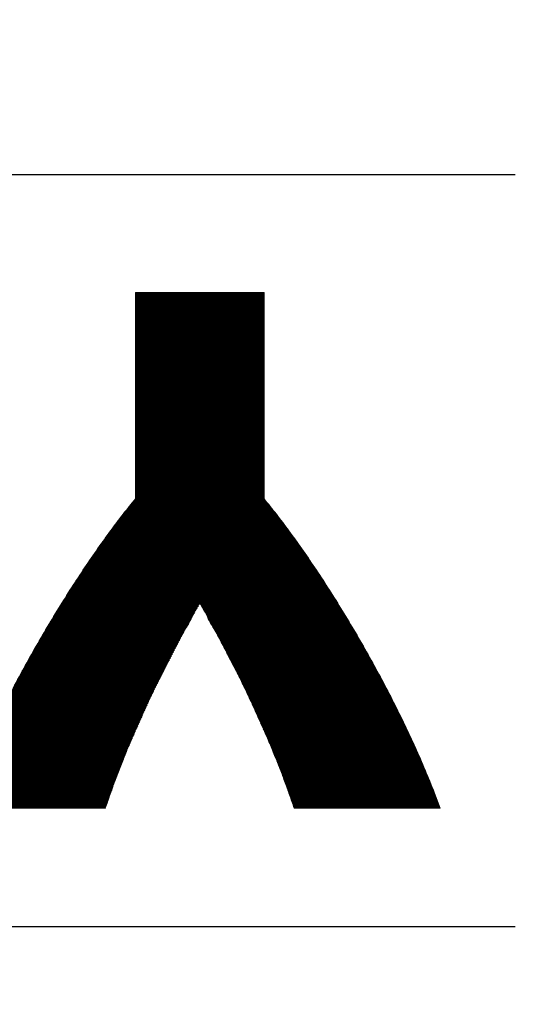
# Model space of a CAD drawing. Header units: millimetres. Extents: x 0 to 1300, y 0 to 891.
# Tile 64 of 124: x 192.08 to 196.7, y 602.15 to 611.31. Entities that reach past the tile are written whole.
import ezdxf

# ---------------------------------------------------------------- set-up
doc = ezdxf.new("R2010")
doc.units = ezdxf.units.MM
doc.header["$LTSCALE"] = 0.54643
doc.layers.add('NoLayerName_001', color=7, linetype='Continuous')

# ---------------------------------------------------------------- blocks, each defined once
blk = doc.blocks.new('JZB_0012')
at = {"layer": 'NoLayerName_001', "color": 7, "linetype": 'Continuous', "lineweight": 25}
for p, q in [((30.3468, 4.841), (29.1599, 3.6541)), ((30.3379, 4.841), (29.1599, 3.663)), ((30.329, 4.841), (29.1599, 3.6719)), ((30.3201, 4.841), (29.1599, 3.6808)), ((30.3112, 4.841), (29.1599, 3.6897)), ((30.3023, 4.841), (29.1599, 3.6986)), ((30.2934, 4.841), (29.1599, 3.7075)), ((30.2845, 4.841), (29.1599, 3.7164)), ((30.2756, 4.841), (29.1599, 3.7253)), ((30.2667, 4.841), (29.1599, 3.7343)), ((30.2578, 4.841), (29.1599, 3.7432)), ((30.2489, 4.841), (29.1599, 3.7521)), ((30.2399, 4.841), (29.1599, 3.761)), ((30.231, 4.841), (29.1599, 3.7699)), ((30.2221, 4.841), (29.1599, 3.7788)), ((30.2132, 4.841), (29.1599, 3.7877)), ((30.2043, 4.841), (29.1599, 3.7966)), ((30.1954, 4.841), (29.1599, 3.8055)), ((30.1865, 4.841), (29.1599, 3.8144)), ((30.1776, 4.841), (29.1599, 3.8233)), ((30.1687, 4.841), (29.1599, 3.8322)), ((30.1598, 4.841), (29.1599, 3.8412)), ((30.1509, 4.841), (29.1599, 3.8501)), ((30.142, 4.841), (29.1599, 3.859)), ((30.133, 4.841), (29.1599, 3.8679)), ((30.1241, 4.841), (29.1599, 3.8768)), ((30.1152, 4.841), (29.1599, 3.8857)), ((30.1063, 4.841), (29.1599, 3.8946)), ((30.0974, 4.841), (29.1599, 3.9035)), ((30.0885, 4.841), (29.1599, 3.9124)), ((30.0796, 4.841), (29.1599, 3.9213)), ((30.0707, 4.841), (29.1599, 3.9302)), ((30.0618, 4.841), (29.1599, 3.9392)), ((30.0529, 4.841), (29.1599, 3.9481)), ((30.044, 4.841), (29.1599, 3.957)), ((30.0351, 4.841), (29.1599, 3.9659)), ((30.0261, 4.841), (29.1599, 3.9748)), ((30.0172, 4.841), (29.1599, 3.9837)), ((30.0083, 4.841), (29.1599, 3.9926)), ((29.9994, 4.841), (29.1599, 4.0015)), ((29.9905, 4.841), (29.1599, 4.0104)), ((29.9816, 4.841), (29.1599, 4.0193)), ((29.9727, 4.841), (29.1599, 4.0282)), ((29.9638, 4.841), (29.1599, 4.0371)), ((29.9549, 4.841), (29.1599, 4.0461)), ((29.946, 4.841), (29.1599, 4.055)), ((29.9371, 4.841), (29.1599, 4.0639)), ((29.9282, 4.841), (29.1599, 4.0728)), ((29.9192, 4.841), (29.1599, 4.0817)), ((29.9103, 4.841), (29.1599, 4.0906)), ((29.9014, 4.841), (29.1599, 4.0995)), ((29.8925, 4.841), (29.1599, 4.1084)), ((29.8836, 4.841), (29.1599, 4.1173)), ((29.8747, 4.841), (29.1599, 4.1262)), ((29.8658, 4.841), (29.1599, 4.1351)), ((29.8569, 4.841), (29.1599, 4.144)), ((29.848, 4.841), (29.1599, 4.153)), ((29.8391, 4.841), (29.1599, 4.1619)), ((29.8302, 4.841), (29.1599, 4.1708)), ((29.8212, 4.841), (29.1599, 4.1797)), ((29.8123, 4.841), (29.1599, 4.1886)), ((29.8034, 4.841), (29.1599, 4.1975)), ((29.7945, 4.841), (29.1599, 4.2064)), ((29.7856, 4.841), (29.1599, 4.2153)), ((29.7767, 4.841), (29.1599, 4.2242)), ((29.7678, 4.841), (29.1599, 4.2331)), ((29.7589, 4.841), (29.1599, 4.242)), ((29.75, 4.841), (29.1599, 4.2509)), ((29.7411, 4.841), (29.1599, 4.2599)), ((29.7322, 4.841), (29.1599, 4.2688)), ((29.7233, 4.841), (29.1599, 4.2777)), ((29.7143, 4.841), (29.1599, 4.2866)), ((29.7054, 4.841), (29.1599, 4.2955)), ((29.6965, 4.841), (29.1599, 4.3044)), ((29.6876, 4.841), (29.1599, 4.3133)), ((29.6787, 4.841), (29.1599, 4.3222)), ((29.6698, 4.841), (29.1599, 4.3311)), ((29.6609, 4.841), (29.1599, 4.34)), ((29.652, 4.841), (29.1599, 4.3489)), ((29.6431, 4.841), (29.1599, 4.3578)), ((29.6342, 4.841), (29.1599, 4.3668)), ((29.6253, 4.841), (29.1599, 4.3757)), ((29.6164, 4.841), (29.1599, 4.3846)), ((29.6074, 4.841), (29.1599, 4.3935)), ((29.5985, 4.841), (29.1599, 4.4024)), ((29.5896, 4.841), (29.1599, 4.4113)), ((29.5807, 4.841), (29.1599, 4.4202)), ((29.5718, 4.841), (29.1599, 4.4291)), ((29.5629, 4.841), (29.1599, 4.438)), ((29.554, 4.841), (29.1599, 4.4469)), ((29.5451, 4.841), (29.1599, 4.4558)), ((29.5362, 4.841), (29.1599, 4.4647)), ((29.5273, 4.841), (29.1599, 4.4737)), ((29.5184, 4.841), (29.1599, 4.4826)), ((29.5095, 4.841), (29.1599, 4.4915)), ((29.5005, 4.841), (29.1599, 4.5004)), ((29.4916, 4.841), (29.1599, 4.5093)), ((29.4827, 4.841), (29.1599, 4.5182)), ((29.4738, 4.841), (29.1599, 4.5271)), ((29.4649, 4.841), (29.1599, 4.536)), ((29.456, 4.841), (29.1599, 4.5449)), ((29.4471, 4.841), (29.1599, 4.5538)), ((29.4382, 4.841), (29.1599, 4.5627)), ((29.4293, 4.841), (29.1599, 4.5716)), ((29.4204, 4.841), (29.1599, 4.5806)), ((29.4115, 4.841), (29.1599, 4.5895)), ((29.4026, 4.841), (29.1599, 4.5984)), ((29.3936, 4.841), (29.1599, 4.6073)), ((29.3847, 4.841), (29.1599, 4.6162)), ((29.3758, 4.841), (29.1599, 4.6251)), ((29.3669, 4.841), (29.1599, 4.634)), ((29.358, 4.841), (29.1599, 4.6429)), ((29.3491, 4.841), (29.1599, 4.6518)), ((29.3402, 4.841), (29.1599, 4.6607)), ((29.3313, 4.841), (29.1599, 4.6696)), ((29.3224, 4.841), (29.1599, 4.6786)), ((29.3135, 4.841), (29.1599, 4.6875)), ((29.3046, 4.841), (29.1599, 4.6964)), ((29.2957, 4.841), (29.1599, 4.7053)), ((29.2867, 4.841), (29.1599, 4.7142)), ((29.2778, 4.841), (29.1599, 4.7231)), ((29.2689, 4.841), (29.1599, 4.732)), ((29.26, 4.841), (29.1599, 4.7409)), ((29.2511, 4.841), (29.1599, 4.7498)), ((29.2422, 4.841), (29.1599, 4.7587)), ((29.2333, 4.841), (29.1599, 4.7676)), ((29.2244, 4.841), (29.1599, 4.7765)), ((29.2155, 4.841), (29.1599, 4.7855)), ((29.2066, 4.841), (29.1599, 4.7944)), ((29.1977, 4.841), (29.1599, 4.8033)), ((29.1888, 4.841), (29.1599, 4.8122)), ((29.1798, 4.841), (29.1599, 4.8211)), ((29.1709, 4.841), (29.1599, 4.83)), ((29.162, 4.841), (29.1599, 4.8389)), ((30.3555, 4.8407), (29.1599, 3.6452)), ((30.3598, 4.8361), (29.1599, 3.6363)), ((30.3598, 4.8272), (29.1599, 3.6274)), ((30.3598, 4.8183), (29.1599, 3.6184)), ((30.3598, 4.8094), (29.1599, 3.6095)), ((30.3598, 4.8005), (29.1599, 3.6006)), ((30.3598, 4.7916), (29.1599, 3.5917)), ((30.3598, 4.7827), (29.1599, 3.5828)), ((30.3598, 4.7738), (29.1599, 3.5739)), ((30.3598, 4.7649), (29.1599, 3.565)), ((30.3598, 4.756), (29.1599, 3.5561)), ((30.3598, 4.7471), (29.1599, 3.5472)), ((30.3598, 4.7382), (29.1599, 3.5383)), ((30.3598, 4.7292), (29.1599, 3.5294)), ((30.3598, 4.7203), (29.1599, 3.5205)), ((30.3598, 4.7114), (29.1599, 3.5115)), ((30.3598, 4.7025), (29.1599, 3.5026)), ((30.3598, 4.6936), (29.1599, 3.4937)), ((30.3598, 4.6847), (29.1599, 3.4848)), ((30.3598, 4.6758), (29.1599, 3.4759)), ((30.3598, 4.6669), (29.1599, 3.467)), ((30.3598, 4.658), (29.1599, 3.4581)), ((30.3598, 4.6491), (29.1599, 3.4492)), ((30.3598, 4.6402), (29.1599, 3.4403)), ((30.3598, 4.6313), (29.1599, 3.4314)), ((30.3598, 4.6223), (29.1599, 3.4225)), ((30.3598, 4.6134), (29.1599, 3.4136)), ((30.3598, 4.6045), (29.1599, 3.4046)), ((30.3598, 4.5956), (29.1599, 3.3957)), ((30.3598, 4.5867), (29.1599, 3.3868)), ((30.3598, 4.5778), (29.1599, 3.3779)), ((30.3598, 4.5689), (29.1599, 3.369)), ((30.3598, 4.56), (29.1599, 3.3601)), ((30.3598, 4.5511), (29.1599, 3.3512)), ((30.3598, 4.5422), (29.1599, 3.3423)), ((30.3598, 4.5333), (29.1599, 3.3334)), ((30.3598, 4.5244), (29.1599, 3.3245)), ((30.3598, 4.5154), (29.1599, 3.3156)), ((30.3598, 4.5065), (29.1599, 3.3067)), ((30.3598, 4.4976), (29.1599, 3.2977)), ((30.3598, 4.4887), (29.1599, 3.2888)), ((30.3598, 4.4798), (29.1599, 3.2799)), ((30.3598, 4.4709), (29.1599, 3.271)), ((30.3598, 4.462), (29.1599, 3.2621)), ((30.3598, 4.4531), (29.1599, 3.2532)), ((30.3598, 4.4442), (29.1599, 3.2443)), ((30.3598, 4.4353), (29.1599, 3.2354)), ((30.3598, 4.4264), (29.1599, 3.2265)), ((30.3598, 4.4175), (29.1599, 3.2176)), ((30.3598, 4.4085), (29.1599, 3.2087)), ((30.3598, 4.3996), (29.1599, 3.1998)), ((30.3598, 4.3907), (29.1599, 3.1908)), ((30.3598, 4.3818), (29.1599, 3.1819)), ((30.3598, 4.3729), (29.1599, 3.173)), ((30.3598, 4.364), (29.1599, 3.1641)), ((30.3598, 4.3551), (29.1599, 3.1552)), ((30.3598, 4.3462), (29.1599, 3.1463)), ((30.3598, 4.3373), (29.1599, 3.1374)), ((30.3598, 4.3284), (29.1599, 3.1285)), ((30.3598, 4.3195), (29.1599, 3.1196)), ((30.3598, 4.3106), (29.1599, 3.1107)), ((30.3598, 4.3016), (29.1599, 3.1018)), ((30.3598, 4.2927), (29.1599, 3.0928)), ((30.3598, 4.2838), (29.1599, 3.0839)), ((30.3598, 4.2749), (29.1599, 3.075)), ((30.3598, 4.266), (29.1599, 3.0661)), ((30.3598, 4.2571), (29.1599, 3.0572)), ((30.3598, 4.2482), (29.1599, 3.0483)), ((30.3598, 4.2393), (29.1599, 3.0394)), ((30.3598, 4.2304), (29.1599, 3.0305)), ((30.3598, 4.2215), (29.1599, 3.0216)), ((30.3598, 4.2126), (29.1599, 3.0127)), ((30.3598, 4.2037), (29.1599, 3.0038)), ((30.3598, 4.1947), (29.1599, 2.9949)), ((30.3598, 4.1858), (29.1599, 2.9859)), ((30.3598, 4.1769), (29.1599, 2.977)), ((30.3598, 4.168), (29.1599, 2.9681)), ((30.3598, 4.1591), (29.1599, 2.9592)), ((30.3598, 4.1502), (29.1599, 2.9503)), ((30.3598, 4.1413), (29.1599, 2.9414)), ((30.3598, 4.1324), (29.1599, 2.9325)), ((30.3598, 4.0344), (28.8793, 2.5539)), ((30.3598, 4.0433), (28.9039, 2.5874)), ((30.3598, 4.0522), (28.9286, 2.621)), ((30.3598, 4.0611), (28.9532, 2.6545)), ((30.3598, 4.07), (28.9779, 2.6881)), ((30.3598, 4.0789), (29.007, 2.7261)), ((30.3598, 4.0878), (29.0378, 2.7658)), ((30.3598, 4.0967), (29.0687, 2.8056)), ((30.3598, 4.1057), (29.0996, 2.8454)), ((30.3598, 4.1146), (29.1352, 2.8899)), ((30.3598, 4.1235), (29.1599, 2.9236)), ((30.3598, 3.9453), (28.6782, 2.2637)), ((30.3598, 3.9542), (28.696, 2.2904)), ((30.3598, 3.9631), (28.7139, 2.3172)), ((30.3598, 3.972), (28.7317, 2.3439)), ((30.3598, 3.9809), (28.7522, 2.3733)), ((30.3598, 3.9898), (28.7729, 2.4029)), ((30.3598, 3.9988), (28.7935, 2.4325)), ((30.3598, 4.0077), (28.8142, 2.462)), ((30.3598, 4.0166), (28.8348, 2.4916)), ((30.3598, 4.0255), (28.8555, 2.5211)), ((30.3598, 3.8562), (28.518, 2.0144)), ((30.3598, 3.8651), (28.5327, 2.038)), ((30.3598, 3.874), (28.5475, 2.0617)), ((30.3598, 3.8829), (28.5622, 2.0853)), ((30.3598, 3.8919), (28.5769, 2.109)), ((30.3598, 3.9008), (28.5917, 2.1326)), ((30.3598, 3.9097), (28.6069, 2.1568)), ((30.3598, 3.9186), (28.6248, 2.1835)), ((30.3598, 3.9275), (28.6426, 2.2102)), ((30.3598, 3.9364), (28.6604, 2.237)), ((30.3598, 3.7582), (28.3559, 1.7543)), ((30.3598, 3.7671), (28.3706, 1.7779)), ((30.3598, 3.776), (28.3854, 1.8016)), ((30.3598, 3.785), (28.4001, 1.8252)), ((30.3598, 3.7939), (28.4148, 1.8489)), ((30.3598, 3.8028), (28.4296, 1.8725)), ((30.3598, 3.8117), (28.4443, 1.8962)), ((30.3598, 3.8206), (28.4591, 1.9198)), ((30.3598, 3.8295), (28.4738, 1.9435)), ((30.3598, 3.8384), (28.4885, 1.9671)), ((30.3598, 3.8473), (28.5033, 1.9907)), ((30.3598, 3.6691), (28.2366, 1.5459)), ((30.3598, 3.6781), (28.2484, 1.5666)), ((30.3598, 3.687), (28.2602, 1.5873)), ((30.3598, 3.6959), (28.2719, 1.608)), ((30.3598, 3.7048), (28.2837, 1.6287)), ((30.3598, 3.7137), (28.2955, 1.6494)), ((30.3598, 3.7226), (28.3073, 1.67)), ((30.3598, 3.7315), (28.3191, 1.6907)), ((30.3598, 3.7404), (28.3308, 1.7114)), ((30.3598, 3.7493), (28.3426, 1.7321)), ((30.3598, 3.5801), (28.1188, 1.339)), ((30.3598, 3.589), (28.1306, 1.3597)), ((30.3598, 3.5979), (28.1423, 1.3804)), ((30.3598, 3.6068), (28.1541, 1.4011)), ((30.3598, 3.6157), (28.1659, 1.4218)), ((30.3598, 3.6246), (28.1777, 1.4425)), ((30.3598, 3.6335), (28.1895, 1.4631)), ((30.3598, 3.6424), (28.2012, 1.4838)), ((30.3598, 3.6513), (28.213, 1.5045)), ((30.3598, 3.6602), (28.2248, 1.5252)), ((30.3598, 3.491), (28.0207, 1.1518)), ((30.3598, 3.4999), (28.0302, 1.1702)), ((30.3598, 3.5088), (28.0396, 1.1886)), ((30.3598, 3.5177), (28.0491, 1.207)), ((30.3598, 3.5266), (28.0586, 1.2254)), ((30.3598, 3.5355), (28.0681, 1.2438)), ((30.3598, 3.5444), (28.0776, 1.2622)), ((30.3598, 3.5533), (28.0871, 1.2806)), ((30.3598, 3.5622), (28.0965, 1.299)), ((30.3598, 3.5712), (28.107, 1.3183)), ((30.3598, 3.393), (27.9164, 0.9495)), ((30.3598, 3.4019), (27.9259, 0.9679)), ((30.3598, 3.4108), (27.9353, 0.9863)), ((30.3598, 3.4197), (27.9448, 1.0047)), ((30.3598, 3.4286), (27.9543, 1.0231)), ((30.3598, 3.4375), (27.9638, 1.0415)), ((30.3598, 3.4464), (27.9733, 1.0599)), ((30.3598, 3.4553), (27.9828, 1.0783)), ((30.3598, 3.4643), (27.9922, 1.0967)), ((30.3598, 3.4732), (28.0017, 1.115)), ((30.3598, 3.4821), (28.0112, 1.1334)), ((30.3598, 3.3039), (27.8323, 0.7764)), ((30.3598, 3.3128), (27.8398, 0.7928)), ((30.3598, 3.3217), (27.8473, 0.8092)), ((30.3598, 3.3306), (27.8548, 0.8256)), ((30.3598, 3.3395), (27.8623, 0.8421)), ((30.3598, 3.3484), (27.8699, 0.8585)), ((30.3598, 3.3573), (27.8785, 0.876)), ((30.3598, 3.3663), (27.8879, 0.8944)), ((30.3598, 3.3752), (27.8974, 0.9128)), ((30.3598, 3.3841), (27.9069, 0.9311)), ((30.3598, 3.2148), (27.7572, 0.6122)), ((30.3598, 3.2237), (27.7647, 0.6286)), ((30.3598, 3.2326), (27.7722, 0.6451)), ((30.3598, 3.2415), (27.7798, 0.6615)), ((30.3598, 3.2504), (27.7873, 0.6779)), ((30.3598, 3.2594), (27.7948, 0.6943)), ((30.3598, 3.2683), (27.8023, 0.7107)), ((30.3598, 3.2772), (27.8098, 0.7271)), ((30.3598, 3.2861), (27.8173, 0.7436)), ((30.3598, 3.295), (27.8248, 0.76)), ((30.3598, 3.1168), (27.6746, 0.4316)), ((30.3598, 3.1257), (27.6822, 0.4481)), ((30.3598, 3.1346), (27.6897, 0.4645)), ((30.3598, 3.1435), (27.6972, 0.4809)), ((30.3598, 3.1525), (27.7047, 0.4973)), ((30.3598, 3.1614), (27.7122, 0.5137)), ((30.3598, 3.1703), (27.7197, 0.5301)), ((30.3598, 3.1792), (27.7272, 0.5466)), ((30.3598, 3.1881), (27.7347, 0.563)), ((30.3598, 3.197), (27.7422, 0.5794)), ((30.3598, 3.2059), (27.7497, 0.5958)), ((30.3598, 3.0277), (27.6125, 0.2804)), ((30.3598, 3.0366), (27.6186, 0.2955)), ((30.3598, 3.0456), (27.6248, 0.3105)), ((30.3598, 3.0545), (27.6309, 0.3256)), ((30.3598, 3.0634), (27.6371, 0.3406)), ((30.3598, 3.0723), (27.6432, 0.3557)), ((30.3598, 3.0812), (27.6494, 0.3707)), ((30.3598, 3.0901), (27.6555, 0.3858)), ((30.3598, 3.099), (27.6616, 0.4008)), ((30.3598, 3.1079), (27.6678, 0.4159)), ((30.3598, 2.9387), (27.5544, 0.1333)), ((30.3598, 2.9476), (27.5599, 0.1476)), ((30.3598, 2.9565), (27.5654, 0.162)), ((30.3598, 2.9654), (27.5709, 0.1764)), ((30.3598, 2.9743), (27.5763, 0.1908)), ((30.3598, 2.9832), (27.5818, 0.2052)), ((30.3598, 2.9921), (27.5879, 0.2202)), ((30.3598, 3.001), (27.5941, 0.2353)), ((30.3598, 3.0099), (27.6002, 0.2503)), ((30.3598, 3.0188), (27.6064, 0.2654)), ((30.3756, 2.901), (27.5228, 0.0481)), ((30.3796, 2.8961), (27.5237, 0.0401)), ((30.3716, 2.9059), (27.5279, 0.0622)), ((30.3836, 2.8911), (27.5326, 0.0401)), ((30.3676, 2.9108), (27.5331, 0.0762)), ((30.3636, 2.9157), (27.5382, 0.0903)), ((30.3876, 2.8862), (27.5415, 0.0401)), ((30.3598, 2.9208), (27.5435, 0.1045)), ((30.3598, 2.9297), (27.549, 0.1189)), ((30.3915, 2.8813), (27.5504, 0.0401)), ((30.3955, 2.8764), (27.5593, 0.0401)), ((30.3995, 2.8714), (27.5682, 0.0401)), ((30.4035, 2.8665), (27.5771, 0.0401)), ((30.4075, 2.8616), (27.586, 0.0401)), ((30.4114, 2.8566), (27.5949, 0.0401)), ((30.4153, 2.8516), (27.6038, 0.0401)), ((30.4193, 2.8466), (27.6127, 0.0401)), ((30.4232, 2.8417), (27.6216, 0.0401)), ((30.4271, 2.8367), (27.6306, 0.0401)), ((30.4311, 2.8317), (27.6395, 0.0401)), ((30.435, 2.8267), (27.6484, 0.0401)), ((30.4389, 2.8218), (27.6573, 0.0401)), ((30.4428, 2.8168), (27.6662, 0.0401)), ((30.4468, 2.8118), (27.6751, 0.0401)), ((30.4507, 2.8068), (27.684, 0.0401)), ((30.4546, 2.8019), (27.6929, 0.0401)), ((30.4586, 2.7969), (27.7018, 0.0401)), ((30.4625, 2.7919), (27.7107, 0.0401)), ((30.4664, 2.7869), (27.7196, 0.0401)), ((30.4703, 2.7819), (27.7285, 0.0401)), ((30.4741, 2.7768), (27.7375, 0.0401)), ((30.478, 2.7717), (27.7464, 0.0401)), ((30.4818, 2.7666), (27.7553, 0.0401)), ((30.4856, 2.7616), (27.7642, 0.0401)), ((30.4895, 2.7565), (27.7731, 0.0401)), ((30.4933, 2.7514), (27.782, 0.0401)), ((30.4971, 2.7464), (27.7909, 0.0401)), ((30.501, 2.7413), (27.7998, 0.0401)), ((30.5048, 2.7362), (27.8087, 0.0401)), ((30.5087, 2.7311), (27.8176, 0.0401)), ((30.5125, 2.7261), (27.8265, 0.0401)), ((30.5163, 2.721), (27.8354, 0.0401)), ((30.5202, 2.7159), (27.8444, 0.0401)), ((30.524, 2.7109), (27.8533, 0.0401)), ((30.5278, 2.7058), (29.7633, 1.9413)), ((30.5317, 2.7007), (29.7666, 1.9356)), ((30.5355, 2.6956), (29.7699, 1.93)), ((30.5393, 2.6906), (29.7731, 1.9243)), ((30.5432, 2.6855), (29.7764, 1.9187)), ((30.547, 2.6804), (29.7796, 1.913)), ((30.5509, 2.6754), (29.7829, 1.9074)), ((30.5547, 2.6703), (29.7861, 1.9017)), ((30.5585, 2.6652), (29.7894, 1.8961)), ((30.5624, 2.6601), (29.7926, 1.8904)), ((30.5662, 2.6551), (29.7959, 1.8847)), ((30.57, 2.65), (29.7991, 1.879)), ((30.5739, 2.6449), (29.8023, 1.8734)), ((30.5777, 2.6399), (29.8056, 1.8677)), ((30.5816, 2.6348), (29.8088, 1.862)), ((30.5854, 2.6297), (29.8121, 1.8564)), ((30.5892, 2.6246), (29.8153, 1.8507)), ((30.593, 2.6195), (29.8185, 1.845)), ((30.5967, 2.6143), (29.8217, 1.8393)), ((30.6004, 2.6091), (29.8249, 1.8336)), ((30.6042, 2.6039), (29.8281, 1.8279)), ((30.6079, 2.5987), (29.8313, 1.8222)), ((30.6116, 2.5936), (29.8345, 1.8165)), ((30.6153, 2.5884), (29.8377, 1.8108)), ((30.619, 2.5832), (29.8409, 1.8051)), ((30.6228, 2.578), (29.8441, 1.7993)), ((30.6265, 2.5728), (29.8473, 1.7936)), ((30.6302, 2.5676), (29.8505, 1.7879)), ((30.6339, 2.5624), (29.8537, 1.7822)), ((30.6377, 2.5573), (29.8569, 1.7765)), ((30.6414, 2.5521), (29.8601, 1.7708)), ((30.6451, 2.5469), (29.8633, 1.7651)), ((30.6488, 2.5417), (29.8665, 1.7594)), ((30.6525, 2.5365), (29.8697, 1.7536)), ((30.6563, 2.5313), (29.8729, 1.7479)), ((30.66, 2.5261), (29.8761, 1.7422)), ((30.6637, 2.521), (29.8793, 1.7365)), ((30.6674, 2.5158), (29.8825, 1.7308)), ((30.6712, 2.5106), (29.8857, 1.7251)), ((30.6749, 2.5054), (29.8889, 1.7194)), ((30.6786, 2.5002), (29.8921, 1.7137)), ((30.6823, 2.495), (29.8951, 1.7078)), ((30.6861, 2.4898), (29.8981, 1.7019)), ((30.6898, 2.4847), (29.9012, 1.6961)), ((30.6935, 2.4795), (29.9042, 1.6902)), ((30.6972, 2.4743), (29.9073, 1.6843)), ((30.7009, 2.4691), (29.9103, 1.6785)), ((30.7047, 2.4639), (29.9134, 1.6726)), ((30.7084, 2.4587), (29.9164, 1.6667)), ((30.7121, 2.4535), (29.9194, 1.6609)), ((30.7158, 2.4484), (29.9225, 1.655)), ((30.7194, 2.443), (29.9255, 1.6491)), ((30.723, 2.4377), (29.9286, 1.6433)), ((30.7266, 2.4324), (29.9316, 1.6374)), ((30.7301, 2.427), (29.9347, 1.6316)), ((30.7337, 2.4217), (29.9377, 1.6257)), ((30.7373, 2.4163), (29.9407, 1.6198)), ((30.7408, 2.411), (29.9438, 1.614)), ((30.7444, 2.4057), (29.9468, 1.6081)), ((30.748, 2.4003), (29.9499, 1.6022)), ((30.7515, 2.395), (29.9529, 1.5964)), ((30.7551, 2.3896), (29.956, 1.5905)), ((30.7587, 2.3843), (29.959, 1.5846)), ((30.7623, 2.379), (29.962, 1.5788)), ((30.7658, 2.3736), (29.9651, 1.5729)), ((30.7694, 2.3683), (29.9681, 1.567)), ((30.773, 2.3629), (29.9712, 1.5612)), ((30.7765, 2.3576), (29.9742, 1.5553)), ((30.7801, 2.3523), (29.9773, 1.5494)), ((30.7837, 2.3469), (29.9803, 1.5436)), ((30.7872, 2.3416), (29.9834, 1.5377)), ((30.7908, 2.3362), (29.9864, 1.5318)), ((30.7944, 2.3309), (29.9894, 1.526)), ((30.7979, 2.3256), (29.9925, 1.5201)), ((30.8015, 2.3202), (29.9955, 1.5142)), ((30.8051, 2.3149), (29.9986, 1.5084)), ((30.8086, 2.3095), (30.0016, 1.5025)), ((30.8122, 2.3042), (30.0047, 1.4967)), ((30.8158, 2.2989), (30.0077, 1.4908)), ((30.8194, 2.2935), (30.0107, 1.4849)), ((30.8229, 2.2882), (30.0138, 1.4791)), ((30.8265, 2.2829), (30.0168, 1.4732)), ((30.8301, 2.2775), (30.0199, 1.4673)), ((30.8336, 2.2722), (30.0229, 1.4615)), ((30.8372, 2.2668), (30.026, 1.4556)), ((30.8408, 2.2615), (30.029, 1.4497)), ((30.8443, 2.2562), (30.032, 1.4439)), ((30.8479, 2.2508), (30.0351, 1.438)), ((30.8515, 2.2455), (30.0381, 1.4321)), ((30.855, 2.2401), (30.0412, 1.4263)), ((30.8586, 2.2348), (30.0442, 1.4204)), ((30.8622, 2.2295), (30.0473, 1.4145)), ((30.8657, 2.2241), (30.0503, 1.4087)), ((30.8693, 2.2188), (30.0533, 1.4028)), ((30.8729, 2.2134), (30.0564, 1.3969)), ((30.8764, 2.2081), (30.0594, 1.3911)), ((30.88, 2.2028), (30.0625, 1.3852)), ((30.8836, 2.1974), (30.0655, 1.3793)), ((30.8872, 2.1921), (30.0686, 1.3735)), ((30.8907, 2.1867), (30.0716, 1.3676)), ((30.8943, 2.1814), (30.0746, 1.3617)), ((30.8979, 2.1761), (30.0777, 1.3559)), ((30.9014, 2.1707), (30.0807, 1.35)), ((30.905, 2.1654), (30.0838, 1.3442)), ((30.9086, 2.16), (30.0868, 1.3383)), ((30.9121, 2.1547), (30.0899, 1.3324)), ((30.9157, 2.1494), (30.0929, 1.3266)), ((30.9193, 2.144), (30.0959, 1.3207)), ((30.9228, 2.1387), (30.099, 1.3148)), ((30.9264, 2.1333), (30.102, 1.309)), ((30.93, 2.128), (30.1051, 1.3031)), ((30.9335, 2.1227), (30.1081, 1.2972)), ((30.9371, 2.1173), (30.1112, 1.2914)), ((30.9407, 2.112), (30.1142, 1.2855)), ((30.9443, 2.1066), (30.1173, 1.2796)), ((30.9478, 2.1013), (30.1203, 1.2738)), ((30.9514, 2.096), (30.1233, 1.2679)), ((30.955, 2.0906), (30.1264, 1.262)), ((30.9585, 2.0853), (30.1294, 1.2562)), ((30.9621, 2.0799), (30.1325, 1.2503)), ((30.9657, 2.0746), (30.1355, 1.2444)), ((30.9692, 2.0693), (30.1386, 1.2386)), ((30.9728, 2.0639), (30.1416, 1.2327)), ((30.9762, 2.0584), (30.1446, 1.2268)), ((30.9796, 2.0529), (30.1477, 1.221)), ((30.9829, 2.0473), (30.1507, 1.2151)), ((30.9863, 2.0418), (30.1538, 1.2093)), ((30.9897, 2.0363), (30.1568, 1.2034)), ((30.9931, 2.0307), (30.1599, 1.1975)), ((30.9965, 2.0252), (30.1629, 1.1917)), ((30.9998, 2.0197), (30.1659, 1.1858)), ((29.747, 1.9249), (27.8622, 0.0401)), ((31.0032, 2.0142), (30.169, 1.1799)), ((31.0066, 2.0086), (30.1719, 1.1739)), ((31.01, 2.0031), (30.1746, 1.1678)), ((31.0134, 1.9976), (30.1774, 1.1616)), ((31.0167, 1.992), (30.1802, 1.1555)), ((31.0201, 1.9865), (30.183, 1.1494)), ((31.0235, 1.981), (30.1857, 1.1432)), ((31.0269, 1.9755), (30.1885, 1.1371)), ((31.0302, 1.9699), (30.1913, 1.131)), ((31.0336, 1.9644), (30.1941, 1.1248)), ((31.037, 1.9589), (30.1968, 1.1187)), ((31.0404, 1.9533), (30.1996, 1.1126)), ((31.0438, 1.9478), (30.2024, 1.1064)), ((31.0471, 1.9423), (30.2052, 1.1003)), ((31.0505, 1.9367), (30.2079, 1.0942)), ((31.0539, 1.9312), (30.2107, 1.088)), ((31.0573, 1.9257), (30.2135, 1.0819)), ((29.7354, 1.9044), (27.8711, 0.0401)), ((29.724, 1.8841), (27.88, 0.0401)), ((29.7127, 1.8639), (27.8889, 0.0401)), ((29.7013, 1.8436), (27.8978, 0.0401)), ((31.0607, 1.9202), (30.2163, 1.0758)), ((31.064, 1.9146), (30.219, 1.0696)), ((31.0674, 1.9091), (30.2218, 1.0635)), ((31.0708, 1.9036), (30.2246, 1.0574)), ((31.0742, 1.898), (30.2274, 1.0512)), ((31.0776, 1.8925), (30.2301, 1.0451)), ((31.0809, 1.887), (30.2329, 1.039)), ((31.0843, 1.8815), (30.2357, 1.0328)), ((31.0877, 1.8759), (30.2385, 1.0267)), ((31.0911, 1.8704), (30.2412, 1.0206)), ((31.0944, 1.8649), (30.244, 1.0144)), ((31.0978, 1.8593), (30.2468, 1.0083)), ((31.1012, 1.8538), (30.2496, 1.0022)), ((31.1046, 1.8483), (30.2523, 0.996)), ((31.108, 1.8427), (30.2551, 0.9899)), ((31.1113, 1.8372), (30.2579, 0.9838)), ((29.6899, 1.8234), (27.9067, 0.0401)), ((29.6786, 1.8031), (27.9156, 0.0401)), ((29.6672, 1.7828), (27.9245, 0.0401)), ((29.6559, 1.7626), (27.9334, 0.0401)), ((29.6445, 1.7423), (27.9423, 0.0401)), ((31.1147, 1.8317), (30.2607, 0.9776)), ((31.1181, 1.8262), (30.2634, 0.9715)), ((31.1215, 1.8206), (30.2662, 0.9654)), ((31.1249, 1.8151), (30.269, 0.9592)), ((31.1282, 1.8096), (30.2718, 0.9531)), ((31.1316, 1.804), (30.2745, 0.947)), ((31.135, 1.7985), (30.2773, 0.9408)), ((31.1384, 1.793), (30.2801, 0.9347)), ((31.1418, 1.7874), (30.2829, 0.9286)), ((31.1451, 1.7819), (30.2856, 0.9224)), ((31.1485, 1.7764), (30.2884, 0.9163)), ((31.1519, 1.7709), (30.2912, 0.9102)), ((31.1553, 1.7653), (30.294, 0.904)), ((31.1586, 1.7598), (30.2967, 0.8979)), ((31.162, 1.7543), (30.2995, 0.8918)), ((31.1654, 1.7487), (30.3023, 0.8856)), ((31.1688, 1.7432), (30.3051, 0.8795)), ((29.6332, 1.722), (27.9513, 0.0401)), ((29.6218, 1.7018), (27.9602, 0.0401)), ((29.6104, 1.6815), (27.9691, 0.0401)), ((29.5991, 1.6612), (27.978, 0.0401)), ((31.1722, 1.7377), (30.3078, 0.8734)), ((31.1755, 1.7322), (30.3106, 0.8672)), ((31.1789, 1.7266), (30.3134, 0.8611)), ((31.1823, 1.7211), (30.3162, 0.855)), ((31.1857, 1.7156), (30.3189, 0.8488)), ((31.1891, 1.71), (30.3217, 0.8427)), ((31.1924, 1.7045), (30.3245, 0.8366)), ((31.1958, 1.699), (30.3273, 0.8304)), ((31.1992, 1.6934), (30.33, 0.8243)), ((31.2026, 1.6879), (30.3328, 0.8182)), ((31.206, 1.6824), (30.3356, 0.812)), ((31.2093, 1.6769), (30.3384, 0.8059)), ((31.2127, 1.6713), (30.3411, 0.7998)), ((31.2161, 1.6658), (30.3439, 0.7936)), ((31.2195, 1.6603), (30.3467, 0.7875)), ((31.2228, 1.6547), (30.3495, 0.7814)), ((29.5891, 1.6423), (27.9869, 0.0401)), ((29.5798, 1.6241), (27.9958, 0.0401)), ((29.5704, 1.6058), (28.0047, 0.0401)), ((29.5611, 1.5876), (28.0136, 0.0401)), ((29.5518, 1.5694), (28.0225, 0.0401)), ((31.2262, 1.6492), (30.3522, 0.7752)), ((31.2295, 1.6435), (30.355, 0.7691)), ((31.2327, 1.6378), (30.3578, 0.763)), ((31.2358, 1.6321), (30.3606, 0.7568)), ((31.239, 1.6264), (30.3633, 0.7507)), ((31.2422, 1.6207), (30.3661, 0.7446)), ((31.2454, 1.6149), (30.3689, 0.7384)), ((31.2486, 1.6092), (30.3717, 0.7323)), ((31.2518, 1.6035), (30.3744, 0.7262)), ((31.255, 1.5978), (30.3772, 0.72)), ((31.2582, 1.5921), (30.38, 0.7139)), ((31.2614, 1.5863), (30.3828, 0.7078)), ((31.2645, 1.5806), (30.3855, 0.7016)), ((31.2677, 1.5749), (30.3883, 0.6955)), ((31.2709, 1.5692), (30.3911, 0.6894)), ((31.2741, 1.5635), (30.3939, 0.6832)), ((29.5424, 1.5511), (28.0314, 0.0401)), ((29.5331, 1.5329), (28.0403, 0.0401)), ((29.5238, 1.5146), (28.0493, 0.0401)), ((29.5144, 1.4964), (28.0582, 0.0401)), ((29.5051, 1.4781), (28.0671, 0.0401)), ((31.2773, 1.5578), (30.3966, 0.6771)), ((31.2805, 1.552), (30.3994, 0.671)), ((31.2837, 1.5463), (30.4022, 0.6648)), ((31.2869, 1.5406), (30.405, 0.6587)), ((31.2901, 1.5349), (30.4077, 0.6526)), ((31.2933, 1.5292), (30.4105, 0.6464)), ((31.2964, 1.5234), (30.4133, 0.6403)), ((31.2996, 1.5177), (30.416, 0.6341)), ((31.3028, 1.512), (30.4185, 0.6277)), ((31.306, 1.5063), (30.4211, 0.6214)), ((31.3092, 1.5006), (30.4236, 0.615)), ((31.3124, 1.4948), (30.4262, 0.6086)), ((31.3156, 1.4891), (30.4287, 0.6023)), ((31.3188, 1.4834), (30.4313, 0.5959)), ((31.322, 1.4777), (30.4338, 0.5895)), ((31.3251, 1.472), (30.4363, 0.5832)), ((29.4957, 1.4599), (28.076, 0.0401)), ((29.4864, 1.4416), (28.0849, 0.0401)), ((29.4771, 1.4234), (28.0938, 0.0401)), ((29.4677, 1.4052), (28.1027, 0.0401)), ((29.4584, 1.3869), (28.1116, 0.0401)), ((31.3283, 1.4662), (30.4389, 0.5768)), ((31.3315, 1.4605), (30.4414, 0.5704)), ((31.3347, 1.4548), (30.444, 0.5641)), ((31.3379, 1.4491), (30.4465, 0.5577)), ((31.3411, 1.4434), (30.4491, 0.5513)), ((31.3443, 1.4377), (30.4516, 0.545)), ((31.3475, 1.4319), (30.4542, 0.5386)), ((31.3507, 1.4262), (30.4567, 0.5323)), ((31.3538, 1.4205), (30.4592, 0.5259)), ((31.357, 1.4148), (30.4618, 0.5195)), ((31.3602, 1.4091), (30.4643, 0.5132)), ((31.3634, 1.4033), (30.4669, 0.5068)), ((31.3666, 1.3976), (30.4694, 0.5004)), ((31.3698, 1.3919), (30.472, 0.4941)), ((31.373, 1.3862), (30.4745, 0.4877)), ((31.3762, 1.3805), (30.4771, 0.4813)), ((31.3794, 1.3747), (30.4796, 0.475)), ((29.4491, 1.3687), (28.1205, 0.0401)), ((29.4397, 1.3504), (28.1294, 0.0401)), ((29.4304, 1.3322), (28.1383, 0.0401)), ((29.4211, 1.3139), (28.1472, 0.0401)), ((29.4117, 1.2957), (28.1562, 0.0401)), ((31.3826, 1.369), (30.4821, 0.4686)), ((31.3857, 1.3633), (30.4847, 0.4623)), ((31.3889, 1.3576), (30.4872, 0.4559)), ((31.3921, 1.3519), (30.4898, 0.4495)), ((31.3953, 1.3461), (30.4923, 0.4432)), ((31.3985, 1.3404), (30.4949, 0.4368)), ((31.4017, 1.3347), (30.4974, 0.4304)), ((31.4049, 1.329), (30.5, 0.4241)), ((31.4081, 1.3233), (30.5025, 0.4177)), ((31.4113, 1.3176), (30.505, 0.4113)), ((31.4144, 1.3118), (30.5076, 0.405)), ((31.4176, 1.3061), (30.5101, 0.3986)), ((31.4208, 1.3004), (30.5127, 0.3922)), ((31.424, 1.2947), (30.5152, 0.3859)), ((31.4272, 1.289), (30.5178, 0.3795)), ((31.4304, 1.2832), (30.5203, 0.3732)), ((29.4024, 1.2775), (28.1651, 0.0401)), ((29.3931, 1.2592), (28.174, 0.0401)), ((29.3837, 1.241), (28.1829, 0.0401)), ((29.3744, 1.2227), (28.1918, 0.0401)), ((29.3651, 1.2045), (28.2007, 0.0401)), ((31.4336, 1.2775), (30.5229, 0.3668)), ((31.4368, 1.2718), (30.5252, 0.3603)), ((31.44, 1.2661), (30.5276, 0.3537)), ((31.4431, 1.2604), (30.53, 0.3472)), ((31.4463, 1.2546), (30.5323, 0.3406)), ((31.4495, 1.2489), (30.5347, 0.3341)), ((31.4527, 1.2432), (30.5371, 0.3276)), ((31.4559, 1.2375), (30.5394, 0.321)), ((31.4591, 1.2318), (30.5418, 0.3145)), ((31.4623, 1.226), (30.5442, 0.3079)), ((31.4655, 1.2203), (30.5465, 0.3014)), ((31.4687, 1.2146), (30.5489, 0.2949)), ((31.4718, 1.2088), (30.5513, 0.2883)), ((31.4747, 1.2029), (30.5537, 0.2818)), ((31.4777, 1.1969), (30.556, 0.2752)), ((29.3557, 1.1862), (28.2096, 0.0401)), ((29.3464, 1.168), (28.2185, 0.0401)), ((29.337, 1.1497), (28.2274, 0.0401)), ((29.3277, 1.1315), (28.2363, 0.0401)), ((29.3189, 1.1138), (28.2452, 0.0401)), ((31.4807, 1.191), (30.5584, 0.2687)), ((31.4837, 1.1851), (30.5608, 0.2622)), ((31.4867, 1.1792), (30.5631, 0.2556)), ((31.4897, 1.1732), (30.5655, 0.2491)), ((31.4926, 1.1673), (30.5679, 0.2425)), ((31.4956, 1.1614), (30.5702, 0.236)), ((31.4986, 1.1555), (30.5726, 0.2295)), ((31.5016, 1.1495), (30.575, 0.2229)), ((31.5046, 1.1436), (30.5773, 0.2164)), ((31.5075, 1.1377), (30.5797, 0.2098)), ((31.5105, 1.1318), (30.5821, 0.2033)), ((31.5135, 1.1258), (30.5844, 0.1968)), ((31.5165, 1.1199), (30.5868, 0.1902)), ((31.5195, 1.114), (30.5892, 0.1837)), ((31.5225, 1.108), (30.5915, 0.1771)), ((31.5254, 1.1021), (30.5939, 0.1706)), ((29.3118, 1.0977), (28.2541, 0.0401)), ((29.3046, 1.0817), (28.2631, 0.0401)), ((29.2975, 1.0656), (28.272, 0.0401)), ((29.2903, 1.0496), (28.2809, 0.0401)), ((29.2832, 1.0335), (28.2898, 0.0401)), ((29.276, 1.0175), (28.2987, 0.0401)), ((31.5284, 1.0962), (30.5963, 0.1641)), ((31.5314, 1.0903), (30.5987, 0.1575)), ((31.5344, 1.0843), (30.601, 0.151)), ((31.5374, 1.0784), (30.6034, 0.1444)), ((31.5403, 1.0725), (30.6058, 0.1379)), ((31.5433, 1.0666), (30.6081, 0.1314)), ((31.5463, 1.0606), (30.6105, 0.1248)), ((31.5493, 1.0547), (30.6129, 0.1183)), ((31.5523, 1.0488), (30.6152, 0.1117)), ((31.5553, 1.0429), (30.6176, 0.1052)), ((31.5582, 1.0369), (30.62, 0.0986)), ((31.5612, 1.031), (30.6222, 0.092)), ((31.5642, 1.0251), (30.6245, 0.0854)), ((31.5672, 1.0192), (30.6267, 0.0787)), ((31.5702, 1.0132), (30.629, 0.0721)), ((29.2689, 1.0014), (28.3076, 0.0401)), ((29.2618, 0.9854), (28.3165, 0.0401)), ((29.2546, 0.9693), (28.3254, 0.0401)), ((29.2475, 0.9533), (28.3343, 0.0401)), ((29.2403, 0.9372), (28.3432, 0.0401)), ((29.2332, 0.9212), (28.3521, 0.0401)), ((31.5732, 1.0073), (30.6313, 0.0654)), ((31.5761, 1.0014), (30.6335, 0.0587)), ((31.5791, 0.9954), (30.6357, 0.0521)), ((31.5821, 0.9895), (30.638, 0.0454)), ((31.5851, 0.9836), (30.6416, 0.0401)), ((31.5881, 0.9777), (30.6505, 0.0401)), ((31.591, 0.9717), (30.6594, 0.0401)), ((31.594, 0.9658), (30.6683, 0.0401)), ((31.597, 0.9599), (30.6772, 0.0401)), ((31.6, 0.954), (30.6861, 0.0401)), ((31.603, 0.948), (30.6951, 0.0401)), ((31.606, 0.9421), (30.704, 0.0401)), ((31.6089, 0.9362), (30.7129, 0.0401)), ((31.6119, 0.9303), (30.7218, 0.0401)), ((31.6149, 0.9243), (30.7307, 0.0401)), ((31.6179, 0.9184), (30.7396, 0.0401)), ((29.2261, 0.9051), (28.361, 0.0401)), ((29.2189, 0.8891), (28.37, 0.0401)), ((29.2118, 0.873), (28.3789, 0.0401)), ((29.2046, 0.857), (28.3878, 0.0401)), ((29.1975, 0.8409), (28.3967, 0.0401)), ((29.1903, 0.8249), (28.4056, 0.0401)), ((31.6209, 0.9125), (30.7485, 0.0401)), ((31.6239, 0.9066), (30.7574, 0.0401)), ((31.6268, 0.9006), (30.7663, 0.0401)), ((31.6298, 0.8947), (30.7752, 0.0401)), ((31.6328, 0.8888), (30.7841, 0.0401)), ((31.6358, 0.8829), (30.793, 0.0401)), ((31.6388, 0.8769), (30.802, 0.0401)), ((31.6417, 0.871), (30.8109, 0.0401)), ((31.6447, 0.8651), (30.8198, 0.0401)), ((31.6477, 0.8591), (30.8287, 0.0401)), ((31.6507, 0.8532), (30.8376, 0.0401)), ((31.6537, 0.8473), (30.8465, 0.0401)), ((31.6567, 0.8414), (30.8554, 0.0401)), ((31.6596, 0.8354), (30.8643, 0.0401)), ((31.6626, 0.8295), (30.8732, 0.0401)), ((29.1832, 0.8088), (28.4145, 0.0401)), ((29.1761, 0.7928), (28.4234, 0.0401)), ((29.1689, 0.7767), (28.4323, 0.0401)), ((29.1618, 0.7607), (28.4412, 0.0401)), ((29.1546, 0.7446), (28.4501, 0.0401)), ((31.6656, 0.8236), (30.8821, 0.0401)), ((31.6686, 0.8177), (30.891, 0.0401)), ((31.6716, 0.8117), (30.8999, 0.0401)), ((31.6745, 0.8058), (30.9089, 0.0401)), ((31.6775, 0.7999), (30.9178, 0.0401)), ((31.6805, 0.794), (30.9267, 0.0401)), ((31.6835, 0.788), (30.9356, 0.0401)), ((31.6865, 0.7821), (30.9445, 0.0401)), ((31.6895, 0.7762), (30.9534, 0.0401)), ((31.6924, 0.7703), (30.9623, 0.0401)), ((31.6953, 0.7642), (30.9712, 0.0401)), ((31.6981, 0.758), (30.9801, 0.0401)), ((31.7008, 0.7519), (30.989, 0.0401)), ((31.7035, 0.7457), (30.9979, 0.0401)), ((31.7063, 0.7395), (31.0069, 0.0401)), ((31.709, 0.7334), (31.0158, 0.0401)), ((29.1475, 0.7286), (28.459, 0.0401)), ((29.1403, 0.7125), (28.4679, 0.0401)), ((29.1332, 0.6965), (28.4769, 0.0401)), ((29.1261, 0.6804), (28.4858, 0.0401)), ((29.1189, 0.6644), (28.4947, 0.0401)), ((29.1118, 0.6483), (28.5036, 0.0401)), ((31.7117, 0.7272), (31.0247, 0.0401)), ((31.7145, 0.721), (31.0336, 0.0401)), ((31.7172, 0.7148), (31.0425, 0.0401)), ((31.7199, 0.7087), (31.0514, 0.0401)), ((31.7227, 0.7025), (31.0603, 0.0401)), ((31.7254, 0.6963), (31.0692, 0.0401)), ((31.7282, 0.6902), (31.0781, 0.0401)), ((31.7309, 0.684), (31.087, 0.0401)), ((31.7336, 0.6778), (31.0959, 0.0401)), ((31.7364, 0.6716), (31.1048, 0.0401)), ((31.7391, 0.6655), (31.1138, 0.0401)), ((31.7418, 0.6593), (31.1227, 0.0401)), ((31.7446, 0.6531), (31.1316, 0.0401)), ((31.7473, 0.647), (31.1405, 0.0401)), ((29.1046, 0.6323), (28.5125, 0.0401)), ((29.0975, 0.6162), (28.5214, 0.0401)), ((29.0903, 0.6002), (28.5303, 0.0401)), ((29.0832, 0.5841), (28.5392, 0.0401)), ((29.0768, 0.5687), (28.5481, 0.0401)), ((29.071, 0.5541), (28.557, 0.0401)), ((31.75, 0.6408), (31.1494, 0.0401)), ((31.7528, 0.6346), (31.1583, 0.0401)), ((31.7555, 0.6284), (31.1672, 0.0401)), ((31.7583, 0.6223), (31.1761, 0.0401)), ((31.761, 0.6161), (31.185, 0.0401)), ((31.7637, 0.6099), (31.1939, 0.0401)), ((31.7665, 0.6037), (31.2028, 0.0401)), ((31.7692, 0.5976), (31.2117, 0.0401)), ((31.7719, 0.5914), (31.2207, 0.0401)), ((31.7747, 0.5852), (31.2296, 0.0401)), ((31.7774, 0.5791), (31.2385, 0.0401)), ((31.7801, 0.5729), (31.2474, 0.0401)), ((31.7829, 0.5667), (31.2563, 0.0401)), ((31.7856, 0.5605), (31.2652, 0.0401)), ((31.7884, 0.5544), (31.2741, 0.0401)), ((29.0653, 0.5395), (28.5659, 0.0401)), ((29.0595, 0.5248), (28.5748, 0.0401)), ((29.0538, 0.5102), (28.5838, 0.0401)), ((29.0481, 0.4955), (28.5927, 0.0401)), ((29.0423, 0.4809), (28.6016, 0.0401)), ((29.0366, 0.4662), (28.6105, 0.0401)), ((31.7911, 0.5482), (31.283, 0.0401)), ((31.7938, 0.542), (31.2919, 0.0401)), ((31.7966, 0.5359), (31.3008, 0.0401)), ((31.7993, 0.5297), (31.3097, 0.0401)), ((31.802, 0.5235), (31.3186, 0.0401)), ((31.8048, 0.5173), (31.3276, 0.0401)), ((31.8075, 0.5112), (31.3365, 0.0401)), ((31.8102, 0.505), (31.3454, 0.0401)), ((31.813, 0.4988), (31.3543, 0.0401)), ((31.8157, 0.4927), (31.3632, 0.0401)), ((31.8185, 0.4865), (31.3721, 0.0401)), ((31.8212, 0.4803), (31.381, 0.0401)), ((31.8239, 0.4741), (31.3899, 0.0401)), ((31.8267, 0.468), (31.3988, 0.0401)), ((31.8294, 0.4618), (31.4077, 0.0401)), ((29.0309, 0.4516), (28.6194, 0.0401)), ((29.0251, 0.437), (28.6283, 0.0401)), ((29.0194, 0.4223), (28.6372, 0.0401)), ((29.0137, 0.4077), (28.6461, 0.0401)), ((29.0079, 0.393), (28.655, 0.0401)), ((29.0022, 0.3784), (28.6639, 0.0401)), ((31.8321, 0.4556), (31.4166, 0.0401)), ((31.8349, 0.4494), (31.4255, 0.0401)), ((31.8376, 0.4433), (31.4345, 0.0401)), ((31.8403, 0.4371), (31.4434, 0.0401)), ((31.8431, 0.4309), (31.4523, 0.0401)), ((31.8458, 0.4248), (31.4612, 0.0401)), ((31.8486, 0.4186), (31.4701, 0.0401)), ((31.8513, 0.4124), (31.479, 0.0401)), ((31.854, 0.4062), (31.4879, 0.0401)), ((31.8568, 0.4001), (31.4968, 0.0401)), ((31.8595, 0.3939), (31.5057, 0.0401)), ((31.8622, 0.3877), (31.5146, 0.0401)), ((31.865, 0.3816), (31.5235, 0.0401)), ((31.8677, 0.3754), (31.5324, 0.0401)), ((31.8704, 0.3692), (31.5414, 0.0401)), ((28.9965, 0.3637), (28.6728, 0.0401)), ((28.9907, 0.3491), (28.6817, 0.0401)), ((28.985, 0.3344), (28.6907, 0.0401)), ((28.9792, 0.3198), (28.6996, 0.0401)), ((28.9736, 0.3052), (28.7085, 0.0401)), ((28.9687, 0.2915), (28.7174, 0.0401)), ((28.9639, 0.2777), (28.7263, 0.0401)), ((31.8732, 0.363), (31.5503, 0.0401)), ((31.8759, 0.3569), (31.5592, 0.0401)), ((31.8787, 0.3507), (31.5681, 0.0401)), ((31.8814, 0.3445), (31.577, 0.0401)), ((31.8841, 0.3384), (31.5859, 0.0401)), ((31.8869, 0.3322), (31.5948, 0.0401)), ((31.8896, 0.326), (31.6037, 0.0401)), ((31.8921, 0.3196), (31.6126, 0.0401)), ((31.8946, 0.3132), (31.6215, 0.0401)), ((31.8971, 0.3068), (31.6304, 0.0401)), ((31.8996, 0.3004), (31.6393, 0.0401)), ((31.9021, 0.294), (31.6483, 0.0401)), ((31.9047, 0.2876), (31.6572, 0.0401)), ((31.9072, 0.2812), (31.6661, 0.0401)), ((28.959, 0.2639), (28.7352, 0.0401)), ((28.9541, 0.2501), (28.7441, 0.0401)), ((28.9493, 0.2364), (28.753, 0.0401)), ((28.9444, 0.2226), (28.7619, 0.0401)), ((28.9395, 0.2088), (28.7708, 0.0401)), ((28.9347, 0.195), (28.7797, 0.0401)), ((31.9097, 0.2748), (31.675, 0.0401)), ((31.9122, 0.2684), (31.6839, 0.0401)), ((31.9147, 0.262), (31.6928, 0.0401)), ((31.9172, 0.2556), (31.7017, 0.0401)), ((31.9197, 0.2492), (31.7106, 0.0401)), ((31.9222, 0.2428), (31.7195, 0.0401)), ((31.9247, 0.2364), (31.7284, 0.0401)), ((31.9272, 0.23), (31.7373, 0.0401)), ((31.9298, 0.2236), (31.7463, 0.0401)), ((31.9323, 0.2172), (31.7552, 0.0401)), ((31.9348, 0.2108), (31.7641, 0.0401)), ((31.9373, 0.2044), (31.773, 0.0401)), ((31.9398, 0.198), (31.7819, 0.0401)), ((31.9423, 0.1916), (31.7908, 0.0401)), ((31.9448, 0.1852), (31.7997, 0.0401)), ((28.9298, 0.1813), (28.7887, 0.0401)), ((28.9249, 0.1675), (28.7976, 0.0401)), ((28.9201, 0.1537), (28.8065, 0.0401)), ((28.9152, 0.1399), (28.8154, 0.0401)), ((28.9103, 0.1262), (28.8243, 0.0401)), ((28.9055, 0.1124), (28.8332, 0.0401)), ((28.9006, 0.0986), (28.8421, 0.0401)), ((31.9473, 0.1788), (31.8086, 0.0401)), ((31.9498, 0.1724), (31.8175, 0.0401)), ((31.9523, 0.166), (31.8264, 0.0401)), ((31.9548, 0.1596), (31.8353, 0.0401)), ((31.9574, 0.1532), (31.8442, 0.0401)), ((31.9599, 0.1468), (31.8532, 0.0401)), ((31.9624, 0.1404), (31.8621, 0.0401)), ((31.9649, 0.134), (31.871, 0.0401)), ((31.9674, 0.1276), (31.8799, 0.0401)), ((31.9699, 0.1212), (31.8888, 0.0401)), ((31.9724, 0.1148), (31.8977, 0.0401)), ((31.9749, 0.1084), (31.9066, 0.0401)), ((31.9773, 0.1019), (31.9155, 0.0401)), ((31.9797, 0.0954), (31.9244, 0.0401)), ((28.8957, 0.0848), (28.851, 0.0401)), ((28.8909, 0.0711), (28.8599, 0.0401)), ((28.886, 0.0573), (28.8688, 0.0401)), ((28.8811, 0.0435), (28.8777, 0.0401)), ((31.9821, 0.0889), (31.9333, 0.0401)), ((31.9845, 0.0824), (31.9422, 0.0401)), ((31.9869, 0.0758), (31.9511, 0.0401)), ((31.9893, 0.0693), (31.9601, 0.0401)), ((31.9917, 0.0628), (31.969, 0.0401)), ((31.9941, 0.0563), (31.9779, 0.0401)), ((31.9964, 0.0498), (31.9868, 0.0401)), ((31.9988, 0.0432), (31.9957, 0.0401))]:
    blk.add_line(p, q, dxfattribs=at)
at = {"layer": 'NoLayerName_001', "color": 7, "linetype": 'Continuous', "lineweight": 13}
for points in [[(30.3598, 4.841), (30.1598, 4.841), (29.7599, 4.841), (29.3599, 4.841), (29.1599, 4.841)], [(29.1599, 4.841), (29.1599, 4.5209), (29.1599, 3.8806), (29.1599, 3.2403), (29.1599, 2.9202)], [(30.3598, 2.9202), (30.3598, 3.2403), (30.3598, 3.8806), (30.3598, 4.5209), (30.3598, 4.841)], [(27.5199, 0.0401), (27.7465, 0.0401), (28.1999, 0.0401), (28.6532, 0.0401), (28.8799, 0.0401)], [(30.6397, 0.0401), (30.8664, 0.0401), (31.3198, 0.0401), (31.7732, 0.0401), (31.9999, 0.0401)]]:
    blk.add_open_spline(points, degree=3, dxfattribs=at)
for points, knots in [([(29.1599, 2.9202), (29.1219, 2.8726), (29.0425, 2.7751), (28.926, 2.6197), (28.8065, 2.4535), (28.6856, 2.2771), (28.5641, 2.0921), (28.443, 1.8997), (28.3231, 1.701), (28.2053, 1.4975), (28.0907, 1.2904), (27.9801, 1.0809), (27.8745, 0.8703), (27.7746, 0.66), (27.6818, 0.4511), (27.5958, 0.2453), (27.5454, 0.1076), (27.5199, 0.0401)], [0, 0, 0, 0, 0.18268, 0.377345, 0.582542, 0.796798, 1.018629, 1.246542, 1.479047, 1.714653, 1.951872, 2.189228, 2.425255, 2.658503, 2.887546, 3.110987, 3.327468, 3.327468, 3.327468, 3.327468]), ([(31.9999, 0.0401), (31.9744, 0.1076), (31.9239, 0.2453), (31.838, 0.4511), (31.7451, 0.66), (31.6453, 0.8703), (31.5396, 1.0809), (31.429, 1.2904), (31.3144, 1.4975), (31.1967, 1.701), (31.0767, 1.8997), (30.9556, 2.0921), (30.8341, 2.2771), (30.7132, 2.4535), (30.5937, 2.6197), (30.4773, 2.7751), (30.3978, 2.8726), (30.3598, 2.9202)], [0, 0, 0, 0, 0.216482, 0.439924, 0.668969, 0.90222, 1.13825, 1.375609, 1.612832, 1.84844, 2.080947, 2.308862, 2.530691, 2.744944, 2.950136, 3.144793, 3.327461, 3.327461, 3.327461, 3.327461]), ([(28.8799, 0.0401), (28.8943, 0.0821), (28.9228, 0.1668), (28.9688, 0.2934), (29.0172, 0.4207), (29.068, 0.5485), (29.1212, 0.6767), (29.1766, 0.805), (29.2342, 0.9335), (29.2938, 1.0619), (29.3553, 1.1901), (29.4187, 1.3178), (29.4838, 1.4457), (29.5505, 1.5707), (29.6188, 1.7032), (29.6885, 1.804), (29.7599, 2.0188), (29.8313, 1.804), (29.901, 1.7032), (29.9693, 1.5707), (30.036, 1.4457), (30.1011, 1.3178), (30.1645, 1.1901), (30.226, 1.0619), (30.2855, 0.9335), (30.3431, 0.805), (30.3985, 0.6767), (30.4516, 0.5485), (30.5025, 0.4207), (30.5508, 0.2934), (30.5969, 0.1668), (30.6253, 0.0821), (30.6397, 0.0401)], [0, 0, 0, 0, 0.133152, 0.26791, 0.404146, 0.541729, 0.680522, 0.820389, 0.96119, 1.102782, 1.245022, 1.387764, 1.530861, 1.674166, 1.817529, 1.9608, 2.103828, 2.246865, 2.390139, 2.533501, 2.676801, 2.819892, 2.962626, 3.104856, 3.246439, 3.387231, 3.527091, 3.665879, 3.803458, 3.939693, 4.074453, 4.20761, 4.20761, 4.20761, 4.20761])]:
    blk.add_open_spline(points, degree=3, knots=knots, dxfattribs=at)

msp = doc.modelspace()

# ---------------------------------------------------------------- linework, layer by layer
at = {"layer": 'NoLayerName_001', "color": 7, "linetype": 'Continuous', "lineweight": 25}
for p, q in [((163.3, 609.8695), (196.7, 609.8695)), ((163.3, 602.8696), (196.7, 602.8696))]:
    msp.add_line(p, q, dxfattribs=at)
for radius, start, end in [(39.5, 318.33013, 270), (38, 319.68509, 270.71622)]:
    msp.add_arc((180, 606.3696), radius, start, end, dxfattribs=at)

# ---------------------------------------------------------------- block references
at = {"layer": 'NoLayerName_001'}
msp.add_blockref('JZB_0012', (164, 603.929), dxfattribs=at)

doc.saveas('drawing.dxf')
